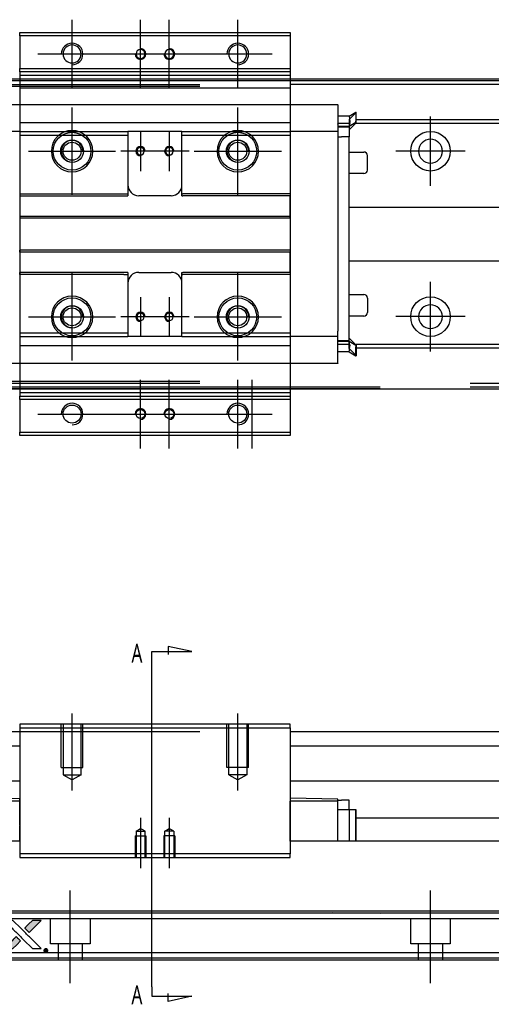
# Model space of a CAD drawing. Header units: millimetres. Extents: x -2774 to 3135, y -1571 to 860.
# Tile 8 of 39: x -2402 to -2271, y -897 to -623. Entities that reach past the tile are written whole.
import ezdxf
from ezdxf.lldxf.tags import DXFTag

# ---------------------------------------------------------------- set-up
doc = ezdxf.new("R2010")
doc.units = ezdxf.units.MM
doc.layers.get('0').update_dxf_attribs({"linetype": 'CONTINUOUS'})
doc.styles.add('CHN', font='Microsoft JhengHei.ttf')
tags = doc.linetypes.add('DASHED', pattern=[25.72, 12.86, -12.86]).pattern_tags.tags
tags[6:7] = [DXFTag(74, 4), DXFTag(75, 0), DXFTag(340, '0'), DXFTag(46, 0.0), DXFTag(50, 0.0), DXFTag(44, 0.0), DXFTag(45, 0.0)]
tags[4:5] = [DXFTag(74, 4), DXFTag(75, 0), DXFTag(340, '0'), DXFTag(46, 0.0), DXFTag(50, 0.0), DXFTag(44, 0.0), DXFTag(45, 0.0)]

# ---------------------------------------------------------------- blocks, each defined once
blk = doc.blocks.new('MosionX logo(完整正式版)')
h = blk.add_hatch(color=22)
h.dxf.hatch_style = 1
h.paths.add_polyline_path([(-1416, 1831), (-1517, 1831), (-1619, 1831), (-1707, 1742, 0.000288), (-1740, 1709, 0.000479), (-1769, 1680, 0.000013), (-1794, 1654, 0.197177), (-1794, 1654, 0.197497), (-1794, 1653, 0.00004), (-1779, 1638, 0.000834), (-1763, 1622, 0.000506), (-1744, 1603), (-1694, 1552), (-1555, 1692)])
h.paths.add_polyline_path([(-1892, 1355), (-1942, 1405, 0.000476), (-1962, 1424, 0.000789), (-1978, 1441, 0.000035), (-1993, 1455, 0.19758), (-1993, 1456, 0.198396), (-1994, 1455, 0.000019), (-2014, 1435, 0.000582), (-2036, 1413, 0.000351), (-2062, 1387, 0.000108), (-2174, 1275, 0.000692), (-2230, 1218, 0.000077), (-2269, 1179, 0.197527), (-2269, 1178, 0.410182), (-2269, 1177, 0.000493), (-2248, 1177, 0.002424), (-2219, 1177, 0.000529), (-2169, 1177), (-2070, 1177), (-1981, 1266)])
at = {"color": 22}
for points in [[(-2150, 1708, -0.000056), (-2089, 1647, -0.000021), (-2004, 1562, -0.000021), (-1911, 1469, -0.000025), (-1823, 1381), (-1619, 1177), (-1518, 1177), (-1417, 1177), (-1553, 1315, 0.000274), (-1619, 1381, 0.000123), (-1705, 1467, 0.000121), (-1797, 1559, 0.000165), (-1879, 1641), (-2068, 1831), (-2170, 1831), (-2272, 1831)], [(-1707, 1742, 0.000288), (-1740, 1709, 0.000479), (-1769, 1680, 0.000013), (-1794, 1654, 0.197177), (-1794, 1654, 0.197497), (-1794, 1653, 0.00004), (-1779, 1638, 0.000836), (-1763, 1622, 0.000505), (-1744, 1603), (-1694, 1552), (-1555, 1692), (-1416, 1831), (-1517, 1831), (-1619, 1831)], [(-4562, 1668), (-4562, 1603), (-4545, 1592, -0.000297), (-4534, 1586, -0.000037), (-4510, 1571, -0.000043), (-4482, 1554, -0.000036), (-4452, 1535, 0.000044), (-4422, 1517, 0.000063), (-4396, 1501, 0.000035), (-4374, 1488, 0.0009), (-4368, 1484), (-4360, 1479), (-4348, 1486, 0.001175), (-4342, 1490, 0.000208), (-4329, 1498, 0.000225), (-4315, 1506, 0.000203), (-4300, 1516, -0.000711), (-4286, 1525, -0.001119), (-4274, 1532, -0.000263), (-4263, 1539, -0.04589), (-4262, 1539, -0.519312), (-4261, 1539, -0.001914), (-4261, 1521, -0.003124), (-4260, 1493, -0.000285), (-4260, 1421), (-4260, 1303), (-4219, 1303, 0.001727), (-4189, 1303, 0.025279), (-4179, 1303, 0.073886), (-4173, 1305, 0.07426), (-4167, 1308, 0.03264), (-4166, 1310, 0.01784), (-4164, 1311, 0.017712), (-4163, 1313, 0.026854), (-4162, 1315), (-4160, 1319), (-4160, 1526), (-4159, 1733), (-4162, 1731, -0.004595), (-4163, 1730, -0.00016), (-4169, 1726, -0.000298), (-4177, 1722, -0.000208), (-4185, 1717, 0.000986), (-4210, 1701, 0.00025), (-4250, 1676, 0.000268), (-4292, 1650, 0.000436), (-4329, 1627, -0.002932), (-4341, 1619, -0.004718), (-4351, 1613, -0.001113), (-4360, 1608, -0.227179), (-4361, 1608, -0.045982), (-4362, 1608, -0.000145), (-4374, 1616, -0.000825), (-4387, 1624, -0.000517), (-4403, 1634, 0.000056), (-4458, 1668, 0.000289), (-4488, 1687, 0.000481), (-4511, 1701, 0.000418), (-4535, 1715), (-4562, 1732)], [(-4068, 1643, 0.064158), (-4094, 1594, 0.06356), (-4108, 1539, 0.064004), (-4107, 1483, 0.066747), (-4091, 1429, 0.04321), (-4073, 1396, 0.044737), (-4050, 1367, 0.044901), (-4021, 1342, 0.044184), (-3989, 1323, 0.026293), (-3965, 1313, 0.033344), (-3941, 1306, 0.033227), (-3917, 1303, 0.025815), (-3890, 1302, 0.023119), (-3864, 1304, 0.031044), (-3841, 1308, 0.031337), (-3819, 1315, 0.024258), (-3796, 1325, 0.015622), (-3788, 1329, 0.008495), (-3778, 1335, 0.008415), (-3769, 1341, 0.020814), (-3763, 1346), (-3760, 1348), (-3791, 1379, 0.002843), (-3814, 1403, 0.033917), (-3823, 1411, 0.087906), (-3831, 1414, 0.073302), (-3839, 1416, 0.022047), (-3843, 1415, 0.026465), (-3847, 1415, 0.022233), (-3851, 1414, 0.009985), (-3857, 1412, -0.039011), (-3876, 1407, -0.044398), (-3896, 1406, -0.045096), (-3915, 1408, -0.04265), (-3934, 1413, -0.071154), (-3961, 1428, -0.068827), (-3983, 1450, -0.068713), (-3998, 1476, -0.070507), (-4005, 1506, -0.028605), (-4006, 1519, -0.031418), (-4005, 1531, -0.031044), (-4002, 1544, -0.02668), (-3998, 1556, 0.038913), (-3996, 1564, 0.043732), (-3995, 1571, 0.047754), (-3995, 1578, 0.075756), (-3997, 1583, 0.07294), (-3999, 1586, 0.003456), (-4006, 1594, 0.005023), (-4017, 1605, 0.002422), (-4030, 1619, 0.000819), (-4042, 1631, 0.001349), (-4053, 1641, 0.0001), (-4062, 1650, 0.205335), (-4062, 1651, 0.219821), (-4063, 1650, 0.002494), (-4064, 1648, 0.007089), (-4066, 1646, 0.004494)], [(-3917, 1731, 0.024131), (-3935, 1728, 0.022344), (-3954, 1723, 0.021883), (-3972, 1717, 0.020884), (-3990, 1709, 0.010669), (-4000, 1703, 0.010389), (-4011, 1697, 0.010913), (-4020, 1692, 0.022227), (-4026, 1687), (-4029, 1685), (-3996, 1653, 0.002452), (-3984, 1640, 0.003628), (-3972, 1630, 0.001662), (-3963, 1621, 0.070159), (-3960, 1619, 0.047671), (-3958, 1618, 0.018624), (-3956, 1618, 0.017921), (-3953, 1617, 0.018804), (-3950, 1617, 0.018255), (-3946, 1617, 0.041312), (-3943, 1617, 0.037164), (-3939, 1618, 0.012342), (-3935, 1620, -0.015101), (-3924, 1624, -0.035998), (-3916, 1626, -0.033244), (-3907, 1627, -0.011249), (-3894, 1627, -0.004059), (-3883, 1627, -0.019693), (-3877, 1627, -0.027943), (-3872, 1626, -0.014411), (-3866, 1624, -0.033089), (-3851, 1619, -0.033887), (-3838, 1613, -0.034021), (-3825, 1604, -0.033942), (-3814, 1594, -0.02816), (-3804, 1582, -0.035032), (-3796, 1570, -0.035269), (-3790, 1557, -0.029196), (-3785, 1543, -0.037862), (-3782, 1526, -0.043657), (-3782, 1510, -0.043064), (-3784, 1494, -0.035184), (-3790, 1477, 0.033699), (-3792, 1470, 0.052815), (-3793, 1463, 0.059167), (-3793, 1456, 0.058972), (-3791, 1450, 0.059208), (-3788, 1445, 0.021125), (-3783, 1439, 0.008691), (-3773, 1429, 0.000851), (-3749, 1405, 0.001873), (-3736, 1393, 0.013884), (-3730, 1387, 0.022355), (-3726, 1385, 0.341453), (-3725, 1385, 0.073011), (-3722, 1388, 0.004587), (-3714, 1399, 0.00748), (-3707, 1411, 0.016837), (-3702, 1420, 0.028606), (-3692, 1443, 0.031352), (-3685, 1465, 0.031004), (-3681, 1489, 0.0268), (-3680, 1514, 0.026698), (-3681, 1541, 0.03002), (-3686, 1566, 0.030357), (-3693, 1590, 0.028554), (-3703, 1614, 0.062944), (-3732, 1658, 0.062206), (-3772, 1694, 0.062448), (-3819, 1719, 0.064355), (-3870, 1731, 0.017377), (-3880, 1731, 0.008369), (-3893, 1731, 0.008367), (-3907, 1731, 0.01757)], [(-3610, 1675, 0.023289), (-3616, 1665, 0.026845), (-3621, 1655, 0.026047), (-3626, 1644, 0.019751), (-3629, 1631, 0.013249), (-3631, 1624, 0.025169), (-3631, 1618, 0.016532), (-3632, 1611, 0.002937), (-3632, 1598, 0.003317), (-3632, 1586, 0.011808), (-3631, 1578, 0.01777), (-3631, 1572, 0.021476), (-3630, 1567, 0.04325), (-3623, 1544, 0.045753), (-3612, 1523, 0.04649), (-3598, 1505, 0.047672), (-3581, 1490, 0.025315), (-3573, 1485, 0.015208), (-3564, 1480, 0.01512), (-3554, 1476, 0.022488), (-3546, 1473, 0.027857), (-3532, 1469, 0.034138), (-3519, 1467, 0.014286), (-3499, 1467, 0.00124), (-3449, 1467, -0.00103), (-3418, 1467, -0.002552), (-3396, 1466, -0.001594), (-3379, 1466, -0.047676), (-3374, 1466, -0.085307), (-3367, 1463, -0.097789), (-3361, 1457, -0.085947), (-3357, 1450, -0.051339), (-3356, 1440, 0.014634), (-3355, 1436, 0.015028), (-3355, 1433, 0.014927), (-3354, 1430, 0.059415), (-3353, 1429, 0.070595), (-3351, 1425, 0.00028), (-3315, 1389, 0.000111), (-3279, 1352, 0.200239), (-3277, 1352, 0.268906), (-3276, 1352, 0.001866), (-3271, 1361, 0.007532), (-3267, 1370, 0.017818), (-3263, 1376, 0.013256), (-3261, 1383, 0.011636), (-3258, 1391, 0.011528), (-3256, 1399, 0.012303), (-3254, 1407, 0.0423), (-3252, 1419, 0.013657), (-3252, 1437, 0.013857), (-3252, 1455, 0.037428), (-3254, 1468, 0.014927), (-3256, 1477, 0.0122), (-3259, 1486, 0.012518), (-3262, 1494, 0.023062), (-3265, 1501, 0.065961), (-3281, 1525, 0.06055), (-3304, 1545, 0.059676), (-3331, 1559, 0.060497), (-3360, 1567, 0.025683), (-3367, 1567, 0.001528), (-3386, 1567, 0.002124), (-3410, 1568, 0.001173), (-3439, 1568, -0.000809), (-3490, 1568, -0.017164), (-3506, 1568, -0.063931), (-3514, 1570, -0.108429), (-3520, 1573, -0.052941), (-3523, 1577, -0.063675), (-3525, 1582, -0.050562), (-3526, 1587, -0.020337), (-3527, 1595, 0.009897), (-3528, 1599, 0.016482), (-3528, 1603, 0.019019), (-3529, 1606, 0.06043), (-3530, 1608, 0.076267), (-3533, 1613, 0.00054), (-3566, 1646, 0.000307), (-3601, 1680, 0.142594), (-3604, 1681, 0.232419), (-3604, 1681, 0.022995), (-3606, 1680, 0.024627), (-3608, 1678, 0.015407)], [(-3516, 1731, 0.018538), (-3522, 1730, 0.010695), (-3530, 1729, 0.01068), (-3538, 1727, 0.017678), (-3544, 1725, 0.013849), (-3551, 1722, 0.011814), (-3559, 1719, 0.004513), (-3566, 1716, 0.290035), (-3566, 1715, 0.196418), (-3566, 1714, 0.000124), (-3554, 1702, 0.001477), (-3540, 1688, 0.000898), (-3524, 1671), (-3481, 1629), (-3427, 1628, -0.001471), (-3387, 1628, -0.028714), (-3374, 1627, -0.097073), (-3367, 1625, -0.084199), (-3361, 1620, -0.042698), (-3359, 1616, -0.053912), (-3357, 1612, -0.051004), (-3356, 1608, -0.032967), (-3355, 1602, 0.00807), (-3355, 1600, 0.003023), (-3355, 1596, 0.002994), (-3355, 1592, 0.003629), (-3355, 1588), (-3354, 1579), (-3313, 1579, 0.001618), (-3293, 1579, 0.005206), (-3280, 1579, 0.00535), (-3271, 1579, 0.060675), (-3268, 1580, 0.048484), (-3266, 1581, 0.02389), (-3264, 1582, 0.022812), (-3261, 1584, 0.02462), (-3259, 1586, 0.061781), (-3255, 1591, 0.080179), (-3253, 1596, 0.048561), (-3252, 1604, 0.010021), (-3251, 1619, 0.016602), (-3252, 1638, 0.031409), (-3254, 1653, 0.036474), (-3258, 1666, 0.03439), (-3263, 1679, 0.065928), (-3277, 1699, 0.069066), (-3296, 1715, 0.065697), (-3319, 1725, 0.051559), (-3346, 1731, 0.020904), (-3360, 1731, 0.000451), (-3431, 1731, 0.000419), (-3502, 1732, 0.022759)], [(-3202, 1517), (-3202, 1303), (-3160, 1303), (-3118, 1303), (-3113, 1306, 0.071429), (-3109, 1309, 0.054799), (-3105, 1313, 0.053585), (-3102, 1318, 0.060698), (-3101, 1323, 0.033975), (-3100, 1332, 0.000112), (-3100, 1441, 0.000726), (-3100, 1548, 0.001084), (-3101, 1641), (-3102, 1732), (-3152, 1732), (-3202, 1732)], [(-3011, 1643, 0.018008), (-3017, 1634, 0.009842), (-3023, 1622, 0.009807), (-3030, 1610, 0.015716), (-3035, 1599, 0.048467), (-3047, 1561, 0.045841), (-3052, 1520, 0.046006), (-3049, 1479, 0.049638), (-3039, 1441, 0.064819), (-3012, 1391, 0.06695), (-2974, 1350, 0.066691), (-2926, 1320, 0.063505), (-2872, 1304, 0.03135), (-2858, 1302, 0.010439), (-2837, 1302, 0.010391), (-2817, 1302, 0.032408), (-2803, 1304, 0.015696), (-2787, 1307, 0.018095), (-2771, 1312, 0.018551), (-2757, 1317, 0.018352), (-2743, 1323, 0.015568), (-2733, 1328, 0.009832), (-2723, 1334, 0.009795), (-2713, 1341, 0.023727), (-2706, 1346), (-2703, 1348), (-2734, 1379, 0.001528), (-2751, 1397, 0.010022), (-2760, 1406, 0.019586), (-2766, 1411, 0.061865), (-2771, 1413, 0.055054), (-2777, 1415, 0.061607), (-2784, 1416, 0.048725), (-2792, 1415, 0.020221), (-2802, 1412, -0.017722), (-2813, 1409, -0.02685), (-2822, 1407, -0.02759), (-2832, 1406, -0.020233), (-2843, 1406, -0.04793), (-2864, 1409, -0.048386), (-2883, 1416, -0.047866), (-2901, 1426, -0.044964), (-2917, 1440, -0.04333), (-2931, 1457, -0.050921), (-2941, 1475, -0.051473), (-2946, 1495, -0.0459), (-2948, 1516, -0.019014), (-2948, 1526, -0.024114), (-2947, 1535, -0.025081), (-2945, 1544, -0.023892), (-2942, 1553, 0.008624), (-2939, 1560, 0.026486), (-2938, 1564, 0.035074), (-2937, 1568, 0.02756), (-2937, 1573, 0.087163), (-2939, 1580, 0.073291), (-2942, 1587, 0.028074), (-2951, 1596, 0.002594), (-2973, 1619), (-3005, 1651)], [(-2860, 1730, 0.023681), (-2878, 1728, 0.022402), (-2896, 1723, 0.021929), (-2914, 1717, 0.020503), (-2931, 1709, 0.013745), (-2941, 1704, 0.009767), (-2952, 1698, 0.009658), (-2962, 1691, 0.027804), (-2968, 1687), (-2971, 1685), (-2939, 1653, 0.002053), (-2924, 1638, 0.006738), (-2914, 1628, 0.007826), (-2907, 1622, 0.063909), (-2903, 1619, 0.061532), (-2897, 1617, 0.068674), (-2891, 1617, 0.052072), (-2885, 1618, 0.019648), (-2875, 1621, -0.018366), (-2864, 1624, -0.0288), (-2854, 1626, -0.029061), (-2844, 1627, -0.019155), (-2832, 1627, -0.053809), (-2807, 1624, -0.058833), (-2784, 1615, -0.058566), (-2764, 1601, -0.052525), (-2746, 1582, -0.044733), (-2737, 1566, -0.040573), (-2729, 1547, -0.041123), (-2725, 1529, -0.04951), (-2725, 1511, -0.017369), (-2725, 1502, -0.024255), (-2727, 1495, -0.023787), (-2729, 1487, -0.015798), (-2732, 1479, 0.010631), (-2734, 1474, 0.033653), (-2735, 1470, 0.037806), (-2736, 1467, 0.016307), (-2736, 1462, 0.068179), (-2734, 1453, 0.095747), (-2731, 1446, 0.033418), (-2722, 1436, 0.002133), (-2695, 1409, 0.001452), (-2680, 1395, 0.012393), (-2673, 1388, 0.020479), (-2668, 1385, 0.344362), (-2667, 1385, 0.074287), (-2663, 1388, 0.005454), (-2656, 1400, 0.008391), (-2649, 1412, 0.017097), (-2643, 1422, 0.027375), (-2635, 1442, 0.02835), (-2628, 1463, 0.027723), (-2624, 1485, 0.023913), (-2623, 1509, 0.027047), (-2623, 1537, 0.031685), (-2627, 1563, 0.032425), (-2634, 1588, 0.031013), (-2644, 1612, 0.037914), (-2661, 1641, 0.040153), (-2682, 1667, 0.039834), (-2707, 1688, 0.036173), (-2736, 1707, 0.040752), (-2765, 1719, 0.035885), (-2796, 1728, 0.035491), (-2828, 1731, 0.037615)], [(-2572, 1669), (-2572, 1604), (-2422, 1453), (-2271, 1303), (-2229, 1303, 0.0008), (-2202, 1303, 0.010795), (-2192, 1303, 0.030495), (-2186, 1304, 0.080372), (-2183, 1305, 0.03816), (-2179, 1308, 0.041799), (-2176, 1310, 0.042486), (-2174, 1314, 0.042078), (-2172, 1317, 0.099276), (-2170, 1322, 0.003302), (-2170, 1343, 0.002586), (-2170, 1380, 0.000204), (-2170, 1477), (-2170, 1633), (-2221, 1683), (-2271, 1733), (-2271, 1583), (-2272, 1433), (-2419, 1582, 0.000253), (-2476, 1639, 0.000412), (-2524, 1687, 0.000041), (-2567, 1730, 0.041338), (-2570, 1732), (-2572, 1734)], [(-4562, 1417), (-4562, 1303), (-4521, 1303, 0.000842), (-4494, 1303, 0.010591), (-4484, 1303, 0.028995), (-4479, 1303, 0.069543), (-4475, 1305, 0.051063), (-4471, 1307, 0.039932), (-4468, 1310, 0.039414), (-4465, 1314, 0.045845), (-4462, 1318, 0.094811), (-4461, 1322, 0.007124), (-4461, 1333, 0.004713), (-4461, 1352, 0.000534), (-4461, 1395), (-4461, 1469), (-4471, 1475, 0.000828), (-4502, 1494, 0.000879), (-4532, 1513, 0.000048), (-4561, 1530, 0.137596), (-4562, 1531, 0.413028), (-4562, 1530, 0.000016), (-4562, 1497, 0.000623), (-4562, 1460, 0.000374)], [(-3615, 1454, 0.065483), (-3620, 1451, 0.053271), (-3625, 1447, 0.052018), (-3628, 1443, 0.0556), (-3631, 1437, 0.036839), (-3632, 1434, 0.026922), (-3632, 1430, 0.016905), (-3633, 1424, 0.004317), (-3633, 1416, 0.016369), (-3632, 1397, 0.029936), (-3630, 1382, 0.03418), (-3627, 1369, 0.031327), (-3621, 1356, 0.046935), (-3612, 1340, 0.054053), (-3600, 1327, 0.053701), (-3585, 1317, 0.045364), (-3568, 1309, 0.032479), (-3552, 1305, 0.03386), (-3537, 1303, 0.013578), (-3512, 1303, 0.001155), (-3450, 1303, 0.000413), (-3396, 1303, 0.005008), (-3375, 1304, 0.013199), (-3364, 1304, 0.033956), (-3355, 1305, 0.013909), (-3347, 1308, 0.010864), (-3337, 1310, 0.010938), (-3329, 1313, 0.028702), (-3323, 1316), (-3318, 1318), (-3362, 1362), (-3405, 1406), (-3455, 1406, -0.001504), (-3477, 1406, -0.00328), (-3493, 1406, -0.001901), (-3506, 1406, -0.061333), (-3510, 1407, -0.063621), (-3514, 1409, -0.048633), (-3518, 1412, -0.046769), (-3522, 1415, -0.047961), (-3525, 1420, -0.02678), (-3526, 1424, -0.050957), (-3527, 1427, -0.029398), (-3528, 1431, -0.00401), (-3528, 1441), (-3529, 1456), (-3569, 1456, 0.001061), (-3593, 1456, 0.009147), (-3604, 1455, 0.020721), (-3611, 1455, 0.051619)], [(-2572, 1416), (-2572, 1303), (-2530, 1303), (-2488, 1303), (-2483, 1306, 0.03146), (-2480, 1308, 0.026444), (-2478, 1310, 0.026444), (-2476, 1312, 0.031457), (-2475, 1314), (-2472, 1319), (-2471, 1375), (-2471, 1431), (-2521, 1481, 0.000745), (-2540, 1499, 0.001228), (-2556, 1515, 0.000087), (-2571, 1529, 0.195134), (-2571, 1530, 0.412117), (-2572, 1529, 0.000048), (-2572, 1496, 0.00109), (-2572, 1460, 0.000653)], [(-2062, 1387, 0.000108), (-2174, 1275, 0.000692), (-2230, 1218, 0.000077), (-2269, 1179, 0.197527), (-2269, 1178, 0.410182), (-2269, 1177, 0.000493), (-2248, 1177, 0.002424), (-2219, 1177, 0.000529), (-2170, 1177), (-2070, 1177), (-1981, 1266), (-1892, 1355), (-1942, 1405, 0.000476), (-1962, 1424, 0.000789), (-1978, 1441, 0.000035), (-1993, 1455, 0.19758), (-1993, 1456, 0.198396), (-1994, 1455, 0.000019), (-2014, 1435, 0.000582), (-2036, 1413, 0.000351)], [(-1319, 1173, 0.082374), (-1332, 1167, 0.083404), (-1342, 1157, 0.082663), (-1349, 1145, 0.07897), (-1351, 1130, 0.084941), (-1349, 1114, 0.08953), (-1341, 1100, 0.090743), (-1329, 1090, 0.090193), (-1313, 1085, 0.10067), (-1296, 1085, 0.099454), (-1281, 1093, 0.097736), (-1269, 1106, 0.09365), (-1263, 1122, 0.07584), (-1263, 1135, 0.068415), (-1267, 1148, 0.068328), (-1274, 1159, 0.075277), (-1283, 1168, 0.059367), (-1291, 1172, 0.048986), (-1300, 1174, 0.048519), (-1310, 1174, 0.055347)], [(-1325, 1129), (-1325, 1104), (-1322, 1104), (-1319, 1104), (-1319, 1114), (-1319, 1125), (-1313, 1125), (-1306, 1126), (-1302, 1119, -0.003356), (-1300, 1116, -0.002757), (-1298, 1113, -0.002784), (-1296, 1110, -0.007382), (-1295, 1108, 0.019487), (-1294, 1105, 0.098302), (-1293, 1104, 0.116932), (-1291, 1104, 0.032798), (-1289, 1104), (-1285, 1104), (-1288, 1108, 0.005748), (-1289, 1111, 0.002522), (-1291, 1114, 0.002495), (-1293, 1117, 0.00334), (-1295, 1120), (-1299, 1126), (-1296, 1128, 0.066516), (-1292, 1130, 0.085926), (-1290, 1133, 0.082934), (-1289, 1137, 0.05747), (-1289, 1141, 0.023576), (-1289, 1144, 0.043538), (-1289, 1146, 0.050891), (-1290, 1148, 0.049897), (-1291, 1149, 0.067884), (-1295, 1152, 0.077412), (-1298, 1154, 0.049266), (-1304, 1154, 0.012208), (-1313, 1155), (-1325, 1155)], [(-1298, 1147, -0.120545), (-1296, 1144, -0.09136), (-1295, 1141, -0.087576), (-1296, 1137, -0.098026), (-1297, 1134, -0.079907), (-1299, 1133, -0.087697), (-1300, 1132, -0.041371), (-1303, 1132, -0.005557), (-1309, 1132), (-1319, 1131), (-1319, 1140), (-1319, 1149), (-1310, 1149, -0.007471), (-1305, 1149, -0.035301), (-1302, 1148, -0.060486), (-1300, 1148, -0.063546)]]:
    blk.add_lwpolyline(points, format="xyb", close=True, dxfattribs=at)

msp = doc.modelspace()

# ---------------------------------------------------------------- linework, layer by layer
at = {"color": 0, "ltscale": 0.2}
for p, q in [((-2387.38, -642.52), (-2387.38, -623.47)), ((-2368.38, -642.52), (-2368.38, -623.47)), ((-2360.38, -642.52), (-2360.38, -623.47)), ((-2341.38, -642.52), (-2341.38, -623.47)), ((-2396.91, -633), (-2377.86, -633)), ((-2377.91, -633), (-2358.86, -633)), ((-2369.91, -633), (-2350.86, -633)), ((-2350.91, -633), (-2331.86, -633)), ((-2387.38, -672.1), (-2387.38, -647.9)), ((-2341.38, -672.1), (-2341.38, -647.9)), ((-2287.88, -669.65), (-2287.88, -650.35)), ((-2368.38, -654.5), (-2368.38, -665.5)), ((-2360.38, -654.5), (-2360.38, -665.5)), ((-2399.48, -660), (-2375.28, -660)), ((-2362.88, -660), (-2373.88, -660)), ((-2354.88, -660), (-2365.88, -660)), ((-2353.48, -660), (-2329.28, -660)), ((-2278.23, -660), (-2297.53, -660)), ((-2387.38, -718.1), (-2387.38, -693.9)), ((-2341.38, -718.1), (-2341.38, -693.9)), ((-2287.88, -715.6), (-2287.88, -696.3)), ((-2368.38, -700.5), (-2368.38, -711.5)), ((-2360.38, -700.5), (-2360.38, -711.5)), ((-2399.48, -706), (-2375.28, -706)), ((-2362.88, -706), (-2373.88, -706)), ((-2354.88, -706), (-2365.88, -706)), ((-2353.48, -706), (-2329.28, -706)), ((-2278.23, -705.95), (-2297.53, -705.95)), ((-2368.38, -742.52), (-2368.38, -723.47)), ((-2360.38, -742.52), (-2360.38, -723.47)), ((-2341.38, -742.52), (-2341.38, -723.47)), ((-2337.38, -742.52), (-2337.38, -723.47)), ((-2396.91, -733), (-2377.86, -733)), ((-2377.91, -733), (-2358.86, -733)), ((-2369.91, -733), (-2350.86, -733)), ((-2350.91, -733), (-2331.86, -733)), ((-2387.38, -837.59), (-2387.38, -816.15)), ((-2341.38, -837.59), (-2341.38, -816.15)), ((-2368.38, -845.15), (-2368.38, -859.15)), ((-2360.38, -845.15), (-2360.38, -859.15)), ((-2387.88, -891.06), (-2387.88, -865.31)), ((-2287.88, -891.06), (-2287.88, -865.31))]:
    msp.add_line(p, q, dxfattribs=at)
at = {"color": 0, "linetype": 'Continuous'}
for p, q in [((-2401.88, -628), (-2401.88, -627)), ((-2401.88, -627), (-2326.88, -627)), ((-2401.88, -628), (-2401.88, -637)), ((-2326.88, -628), (-2401.88, -628)), ((-2326.88, -627), (-2326.88, -628)), ((-2326.88, -628), (-2326.88, -637)), ((-2401.88, -637), (-2326.88, -637)), ((-2401.88, -638), (-2401.88, -637)), ((-2326.88, -637), (-2326.88, -638)), ((-2401.88, -638), (-2401.88, -640)), ((-2326.88, -638), (-2401.88, -638)), ((-2326.88, -638), (-2326.88, -640)), ((-1804.88, -640), (-2470.88, -640)), ((-2301.88, -640.5), (-2457.88, -640.5)), ((-2401.88, -640), (-2401.88, -642.5)), ((-2401.88, -642.5), (-2401.88, -723.5)), ((-2326.88, -640), (-2326.88, -642.5)), ((-2326.88, -642.5), (-2326.88, -723.5)), ((-2401.88, -655.52), (-2401.88, -671.8)), ((-2401.88, -723.5), (-2401.88, -726)), ((-2326.88, -723.5), (-2326.88, -726)), ((-2470.88, -726), (-1804.88, -726)), ((-2301.88, -725.5), (-2457.88, -725.5)), ((-2401.88, -726), (-2401.88, -728)), ((-2326.88, -726), (-2326.88, -728)), ((-2401.88, -729), (-2401.88, -728)), ((-2401.88, -728), (-2326.88, -728)), ((-2401.88, -729), (-2401.88, -738)), ((-2326.88, -729), (-2401.88, -729)), ((-2326.88, -728), (-2326.88, -729)), ((-2326.88, -729), (-2326.88, -738)), ((-2401.88, -739), (-2401.88, -738)), ((-2401.88, -738), (-2326.88, -738)), ((-2326.88, -738), (-2326.88, -739)), ((-2326.88, -739), (-2401.88, -739)), ((-2401.88, -819.15), (-2401.88, -820.15)), ((-2326.88, -819.15), (-2401.88, -819.15)), ((-2401.88, -820.15), (-2326.88, -820.15)), ((-2401.88, -820.15), (-2401.88, -855.15)), ((-2326.88, -820.15), (-2326.88, -819.15)), ((-2326.88, -820.15), (-2326.88, -855.15)), ((-2470.88, -821.15), (-2351.88, -821.15)), ((-2326.88, -821.15), (-1804.88, -821.15)), ((-2470.88, -825.15), (-2401.88, -825.15)), ((-2326.88, -825.15), (-1804.88, -825.15)), ((-2401.88, -834.92), (-2470.88, -834.92)), ((-1804.88, -834.92), (-2326.88, -834.92)), ((-2415.13, -839.93), (-2401.88, -839.7)), ((-2401.88, -840.5), (-2415.13, -840.5)), ((-2401.88, -840.5), (-2401.88, -839.93)), ((-2401.88, -847.15), (-2401.88, -840.5)), ((-2313.63, -839.93), (-2326.88, -839.7)), ((-2313.63, -840.5), (-2326.88, -840.5)), ((-2326.88, -851.65), (-2326.88, -840.5)), ((-2313.63, -840.5), (-2313.63, -839.93)), ((-2313.63, -840.2), (-2312.63, -840.2)), ((-2313.63, -851.65), (-2313.63, -840.5)), ((-2310.43, -840.2), (-2312.63, -840.2)), ((-2310.43, -842.9), (-2310.43, -840.2)), ((-2310.43, -842.9), (-2313.63, -842.9)), ((-2308.63, -842.9), (-2310.43, -842.9)), ((-2310.43, -842.9), (-2310.43, -850.15)), ((-2308.63, -851.65), (-2308.63, -842.9)), ((-2308.53, -842.9), (-2308.63, -842.9)), ((-2308.53, -851.65), (-2308.53, -842.9)), ((-2401.88, -847.15), (-2401.88, -847.38)), ((-2401.88, -851.65), (-2401.88, -847.38)), ((-2308.53, -845.15), (-1817.88, -845.15)), ((-2401.88, -851.65), (-2457.88, -851.65)), ((-1817.88, -851.65), (-2326.88, -851.65)), ((-2326.88, -855.15), (-2401.88, -855.15)), ((-2401.88, -855.15), (-2401.88, -856.15)), ((-2326.88, -856.15), (-2326.88, -855.15)), ((-2401.88, -856.15), (-2326.88, -856.15)), ((-1817.88, -871.1), (-2457.88, -871.1)), ((-1817.88, -882.65), (-2457.88, -882.65)), ((-1817.88, -884.65), (-2457.88, -884.65))]:
    msp.add_line(p, q, dxfattribs=at)
at = {"color": 0, "linetype": 'DASHED'}
for p, q in [((-2326.88, -638), (-2401.88, -638)), ((-2326.88, -639), (-2401.88, -639)), ((-2470.88, -641.5), (-2351.88, -641.5)), ((-2351.88, -642), (-2457.88, -642)), ((-2326.88, -642.5), (-2401.88, -642.5)), ((-1817.88, -640.5), (-2326.88, -640.5)), ((-1817.88, -641.5), (-2326.88, -641.5)), ((-2313.63, -647.09), (-2313.63, -647.04)), ((-2313.63, -647.09), (-2313.63, -652.4)), ((-2310.43, -650.27), (-2313.63, -650.27)), ((-2310.43, -650.27), (-2308.63, -649.12)), ((-2308.53, -649.22), (-2310.43, -651.2)), ((-2308.63, -649.12), (-2308.53, -649.12)), ((-2308.63, -649.12), (-2308.63, -651.66)), ((-2308.53, -651.66), (-2308.53, -649.12)), ((-2401.88, -652.03), (-2326.88, -652.03)), ((-2313.62, -651.32), (-2313.63, -651.32)), ((-2313.63, -652.52), (-2313.63, -652.4)), ((-2313.63, -652.52), (-2313.63, -652.4)), ((-2313.63, -652.52), (-2313.63, -654.52)), ((-2310.43, -653.17), (-2313.63, -653.17)), ((-2310.31, -652.32), (-2313.62, -652.32)), ((-2308.63, -652.02), (-2310.43, -653.17)), ((-2310.43, -654.1), (-2308.53, -652.12)), ((-2310.43, -652.26), (-2310.43, -653.32)), ((-2310.43, -653.32), (-2310.43, -656.02)), ((-2308.63, -652.02), (-2308.63, -651.66)), ((-2308.53, -652.02), (-2308.63, -652.02)), ((-2308.53, -652.02), (-2308.53, -651.66)), ((-2308.53, -652.12), (-2308.53, -652.02)), ((-2401.88, -654.52), (-2401.88, -655.52)), ((-2372.13, -654.52), (-2371.88, -654.52)), ((-2372.13, -655.52), (-2371.88, -655.52)), ((-2371.88, -654.52), (-2371.88, -655.52)), ((-2356.88, -654.52), (-2371.88, -654.52)), ((-2356.88, -655.52), (-2356.88, -654.52)), ((-2313.63, -653.82), (-2313.63, -653.82)), ((-2313.63, -654.52), (-2313.63, -655.25)), ((-2313.63, -655.25), (-2313.63, -655.98)), ((-2313.63, -656.02), (-2312.63, -656.02)), ((-2310.43, -656.02), (-2312.63, -656.02)), ((-2310.43, -660.22), (-2306.38, -660.22)), ((-2305.38, -665.22), (-2305.38, -661.22)), ((-2401.91, -663.2), (-2401.88, -663.2)), ((-2306.38, -666.22), (-2310.43, -666.22)), ((-2401.88, -671.8), (-2401.88, -672.35)), ((-2401.88, -672.35), (-2401.88, -678)), ((-2326.88, -671.8), (-2326.88, -672.35)), ((-2326.88, -678), (-2326.88, -672.35)), ((-2401.88, -678), (-2401.88, -678.55)), ((-2326.88, -678.55), (-2326.88, -678)), ((-2401.88, -678.55), (-2401.88, -687.45)), ((-2401.88, -688), (-2401.88, -687.45)), ((-2401.88, -688), (-2401.88, -693.65)), ((-2326.88, -687.45), (-2326.88, -688)), ((-2326.88, -693.65), (-2326.88, -688)), ((-2401.88, -694.2), (-2401.88, -693.65)), ((-2401.88, -694.2), (-2401.88, -710.48)), ((-2326.88, -693.65), (-2340.63, -693.65)), ((-2326.88, -693.65), (-2326.88, -694.2)), ((-2326.88, -694.2), (-2326.88, -710.48)), ((-2401.88, -710.48), (-2401.88, -711.48)), ((-2356.88, -711.48), (-2356.88, -710.48)), ((-2326.88, -710.48), (-2326.88, -711.48)), ((-2313.63, -711.48), (-2313.63, -709.98)), ((-2313.63, -713.48), (-2313.63, -711.48)), ((-2313.63, -712.18), (-2313.63, -712.18)), ((-2313.63, -712.68), (-2313.13, -712.68)), ((-2310.43, -712.83), (-2313.63, -712.83)), ((-2313.63, -713.48), (-2313.63, -713.6)), ((-2313.63, -713.48), (-2313.63, -713.6)), ((-2310.31, -713.68), (-2313.62, -713.68)), ((-2310.43, -711.9), (-2308.53, -713.88)), ((-2310.43, -713.73), (-2310.43, -712.68)), ((-2308.63, -713.98), (-2310.43, -712.83)), ((-2308.63, -713.98), (-2308.63, -714.33)), ((-2308.53, -713.98), (-2308.63, -713.98)), ((-2308.53, -713.88), (-2308.53, -713.98)), ((-2308.53, -713.98), (-2308.53, -714.33)), ((-1817.88, -724.5), (-2276.88, -724.5)), ((-1817.88, -725.5), (-2276.88, -725.5)), ((-2315.13, -871.42), (-2301.88, -871.65)), ((-1817.88, -873.15), (-2457.88, -873.15)), ((-2393.38, -880.15), (-2393.38, -873.15)), ((-2382.38, -873.15), (-2382.38, -880.15)), ((-2293.38, -880.15), (-2293.38, -873.15)), ((-2282.38, -873.15), (-2282.38, -880.15)), ((-2382.38, -880.15), (-2393.38, -880.15)), ((-2391.18, -884.65), (-2391.18, -880.15)), ((-2384.58, -880.15), (-2384.58, -884.65)), ((-2282.38, -880.15), (-2293.38, -880.15)), ((-2291.18, -884.65), (-2291.18, -880.15)), ((-2284.58, -880.15), (-2284.58, -884.65)), ((-1817.88, -884.15), (-2457.88, -884.15))]:
    msp.add_line(p, q, dxfattribs=at)
at = {"color": 0, "linetype": 'DASHED', "ltscale": 0.6}
for p, q in [((-2415.13, -647.04), (-2313.63, -647.04)), ((-1817.88, -651.32), (-2308.53, -651.32)), ((-1817.88, -652.32), (-2308.53, -652.32)), ((-2401.88, -654.52), (-2415.13, -654.52)), ((-2371.88, -655.52), (-2371.88, -671.8)), ((-2356.88, -654.52), (-2326.88, -654.52)), ((-2356.88, -655.52), (-2326.88, -655.52)), ((-2356.88, -671.8), (-2356.88, -655.52)), ((-2326.88, -654.52), (-2326.88, -655.52)), ((-2313.63, -654.52), (-2326.88, -654.52)), ((-2313.63, -655.98), (-2313.63, -710.02)), ((-2310.43, -712.83), (-2310.43, -656.02)), ((-2401.88, -671.8), (-2372.99, -671.8)), ((-2401.88, -672.35), (-2371.88, -672.35)), ((-2371.88, -671.8), (-2371.88, -672.35)), ((-2359.88, -672.35), (-2368.88, -672.35)), ((-2356.88, -672.35), (-2356.88, -671.8)), ((-2356.88, -672.35), (-2356.63, -672.35)), ((-2340.63, -672.35), (-2356.63, -672.35)), ((-2326.88, -672.35), (-2340.63, -672.35)), ((-2401.88, -678), (-2326.88, -678)), ((-2310.43, -675.5), (-1817.88, -675.5)), ((-2326.88, -678.55), (-2401.88, -678.55)), ((-2326.88, -687.45), (-2401.88, -687.45)), ((-2326.88, -688), (-2401.88, -688)), ((-1817.88, -690.5), (-2310.43, -690.5)), ((-2371.88, -693.65), (-2401.88, -693.65)), ((-2372.99, -694.2), (-2401.88, -694.2)), ((-2371.88, -693.65), (-2371.88, -694.2)), ((-2371.88, -694.2), (-2371.88, -710.48)), ((-2368.88, -693.65), (-2359.88, -693.65)), ((-2356.88, -694.2), (-2356.88, -693.65)), ((-2356.88, -710.48), (-2356.88, -694.2)), ((-2340.63, -693.65), (-2356.63, -693.65)), ((-2310.43, -699.78), (-2306.38, -699.78)), ((-2305.38, -700.78), (-2305.38, -704.78)), ((-2305.38, -704.78), (-2305.38, -704.78)), ((-2306.38, -705.78), (-2310.43, -705.78)), ((-2372.13, -710.48), (-2371.88, -710.48)), ((-2371.88, -710.48), (-2371.88, -711.48)), ((-2356.88, -710.48), (-2326.88, -710.48)), ((-2372.13, -711.48), (-2371.88, -711.48)), ((-2356.88, -711.48), (-2371.88, -711.48)), ((-2356.88, -711.48), (-2326.88, -711.48)), ((-2313.63, -711.48), (-2326.88, -711.48)), ((-2313.63, -718.91), (-2313.63, -713.6)), ((-1817.88, -713.68), (-2308.53, -713.68)), ((-2401.88, -713.97), (-2326.88, -713.97)), ((-2401.88, -713.98), (-2326.88, -713.98)), ((-2310.43, -715.72), (-2313.63, -715.72)), ((-2308.53, -716.77), (-2310.43, -714.79)), ((-2310.43, -715.72), (-2308.63, -716.87)), ((-2308.63, -716.87), (-2308.63, -714.33)), ((-2308.53, -714.33), (-2308.53, -716.87)), ((-1817.88, -714.68), (-2308.53, -714.68)), ((-2313.63, -718.96), (-2415.13, -718.96)), ((-2313.63, -718.91), (-2313.63, -718.96)), ((-2308.63, -716.87), (-2308.53, -716.87)), ((-2351.88, -724), (-2457.88, -724)), ((-2351.88, -724.5), (-2457.88, -724.5)), ((-2401.88, -727), (-2326.88, -727))]:
    msp.add_line(p, q, dxfattribs=at)
at = {"color": 0}
for p, q in [((-2354.13, -798.94), (-2360.72, -797.51)), ((-2360.72, -797.51), (-2360.72, -799.74)), ((-2365.28, -798.94), (-2354.13, -798.94)), ((-2365.28, -801.58), (-2365.28, -798.94)), ((-2365.28, -892.07), (-2365.28, -801.58)), ((-2339.61, -833.46), (-2339.61, -833.46)), ((-2365.28, -892.07), (-2365.28, -894.7)), ((-2360.72, -896.14), (-2360.72, -893.91)), ((-2365.28, -894.7), (-2354.13, -894.7)), ((-2354.13, -894.7), (-2360.72, -896.14))]:
    msp.add_line(p, q, dxfattribs=at)
at = {"color": 0, "linetype": 'DASHED', "ltscale": 0.3}
for p, q in [((-2390.38, -831.15), (-2390.38, -819.15)), ((-2389.88, -819.15), (-2389.88, -833.15)), ((-2384.88, -833.15), (-2384.88, -819.15)), ((-2384.38, -831.15), (-2384.38, -819.15)), ((-2344.38, -831.15), (-2344.38, -819.15)), ((-2343.88, -833.15), (-2343.88, -819.15)), ((-2338.88, -819.15), (-2338.88, -833.15)), ((-2338.38, -831.15), (-2338.38, -819.15)), ((-2390.38, -831.15), (-2384.38, -831.15)), ((-2338.38, -831.15), (-2344.38, -831.15)), ((-2389.88, -833.15), (-2384.88, -833.15)), ((-2389.88, -833.15), (-2387.38, -834.59)), ((-2384.88, -833.15), (-2387.38, -834.59)), ((-2338.88, -833.15), (-2343.88, -833.15)), ((-2343.88, -833.15), (-2341.38, -834.59)), ((-2338.88, -833.15), (-2341.38, -834.59))]:
    msp.add_line(p, q, dxfattribs=at)
at = {"color": 0, "linetype": 'DASHED', "ltscale": 0.1}
for p, q in [((-2369.88, -850.15), (-2366.88, -850.15)), ((-2369.88, -850.15), (-2369.88, -856.15)), ((-2369.63, -848.84), (-2368.38, -848.12)), ((-2369.63, -848.84), (-2369.63, -856.15)), ((-2369.63, -848.84), (-2367.13, -848.84)), ((-2367.13, -848.84), (-2368.38, -848.12)), ((-2367.13, -856.15), (-2367.13, -848.84)), ((-2366.88, -850.15), (-2366.88, -856.15)), ((-2358.88, -850.15), (-2361.88, -850.15)), ((-2361.88, -850.15), (-2361.88, -856.15)), ((-2361.63, -848.84), (-2360.38, -848.12)), ((-2361.63, -856.15), (-2361.63, -848.84)), ((-2359.13, -848.84), (-2361.63, -848.84)), ((-2359.13, -848.84), (-2360.38, -848.12)), ((-2359.13, -848.84), (-2359.13, -856.15)), ((-2358.88, -850.15), (-2358.88, -856.15))]:
    msp.add_line(p, q, dxfattribs=at)
at = {"color": 0, "linetype": 'Continuous', "extrusion": (0, 0, -1)}
for centre in [(2387.38, -633), (2341.38, -633)]:
    msp.add_circle(centre, 2.5, dxfattribs=at)
at = {"color": 0, "linetype": 'DASHED', "extrusion": (0, 0, -1)}
for centre, radius in [((2368.38, -633), 1.25), ((2360.38, -633), 1.25), ((2387.38, -660), 5.75), ((2341.38, -660), 5.75), ((2368.38, -660), 1.05), ((2360.38, -660), 1.05), ((2387.38, -706), 5.75), ((2341.38, -706), 5.75), ((2368.38, -706), 1.05), ((2360.38, -706), 1.05)]:
    msp.add_circle(centre, radius, dxfattribs=at)
at = {"color": 0, "linetype": 'DASHED'}
for centre, radius in [((-2387.38, -660), 5.25), ((-2341.38, -660), 5.25), ((-2387.38, -660), 3.15), ((-2387.38, -660), 2.5), ((-2341.38, -660), 3.15), ((-2341.38, -660), 2.5), ((-2387.38, -706), 5.25), ((-2341.38, -706), 5.25), ((-2387.38, -706), 3.15), ((-2387.38, -706), 2.5), ((-2341.38, -706), 3.15), ((-2341.38, -706), 2.5)]:
    msp.add_circle(centre, radius, dxfattribs=at)
at = {"color": 0, "linetype": 'DASHED', "ltscale": 0.6}
for centre in [(-2287.88, -660), (-2287.88, -705.95)]:
    msp.add_circle(centre, 5.5, dxfattribs=at)
at = {"color": 0, "linetype": 'DASHED', "ltscale": 0.6, "extrusion": (0, 0, -1)}
msp.add_circle((2287.88, -660), 3.3, dxfattribs=at)
at = {"color": 0, "linetype": 'DASHED', "ltscale": 0.6, "extrusion": (-1e-16, 0, -1)}
msp.add_circle((2287.88, -705.95), 3.3, dxfattribs=at)
at = {"color": 0, "linetype": 'Continuous'}
for centre in [(-2387.38, -733), (-2341.38, -733)]:
    msp.add_circle(centre, 2.5, dxfattribs=at)
at = {"color": 0, "linetype": 'DASHED', "ltscale": 0.2}
for centre in [(-2368.38, -733), (-2360.38, -733)]:
    msp.add_circle(centre, 1.25, dxfattribs=at)
at = {"color": 0}
for centre in [(-2387.38, -633), (-2341.38, -633), (-2387.38, -733), (-2341.38, -733)]:
    msp.add_arc(centre, 3, 270, 180, dxfattribs=at)
at = {"color": 0, "linetype": 'DASHED', "ltscale": 0.2}
for centre, start, end in [((-2368.38, -633), 180, 90), ((-2360.38, -633), 180, 90), ((-2368.38, -733), 270, 180), ((-2360.38, -733), 270, 180)]:
    msp.add_arc(centre, 1.5, start, end, dxfattribs=at)
at = {"color": 0, "linetype": 'DASHED'}
for centre, radius, start, end in [((-2387.38, -660), 3, 0, 270), ((-2368.38, -660), 1.3, 0, 270), ((-2360.38, -660), 1.3, 0, 270), ((-2341.38, -660), 3, 0, 270), ((-2306.38, -661.22), 1, 0, 90), ((-2306.38, -665.22), 1, 270, 0), ((-2387.38, -706), 3, 0, 270), ((-2368.38, -706), 1.3, 0, 270), ((-2360.38, -706), 1.3, 0, 270), ((-2341.38, -706), 3, 0, 270)]:
    msp.add_arc(centre, radius, start, end, dxfattribs=at)
at = {"color": 0, "linetype": 'DASHED', "ltscale": 0.6}
for centre, radius, start, end in [((-2368.88, -669.35), 3, 180, 270), ((-2359.88, -669.35), 3, 270, 360), ((-2368.88, -696.65), 3, 90, 180), ((-2359.88, -696.65), 3, 0, 90), ((-2306.38, -700.78), 1, 0, 90), ((-2306.38, -704.78), 1, 270, 0)]:
    msp.add_arc(centre, radius, start, end, dxfattribs=at)
at = {"color": 0, "linetype": 'Continuous'}
for points in [[(-2301.88, -640), (-2457.88, -640)], [(-2301.88, -726), (-2457.88, -726)], [(-2310.43, -850.15), (-2310.43, -851.65)], [(-1817.88, -871.6), (-2457.88, -871.6)]]:
    msp.add_open_spline(points, degree=1, dxfattribs=at)
at = {"color": 0, "linetype": 'DASHED'}
for points, knots in [([(-2310.43, -650.27), (-2310.44, -650.29), (-2310.44, -650.36), (-2310.42, -650.58), (-2310.4, -650.74), (-2310.36, -651.12), (-2310.33, -651.35), (-2310.29, -651.72), (-2310.28, -651.84), (-2310.27, -651.97)], [0, 0, 0, 0, 0.287722, 0.287722, 0.57524, 0.57524, 0.866218, 0.866218, 1, 1, 1, 1]), ([(-2310.31, -652.33), (-2310.32, -652.41), (-2310.33, -652.48), (-2310.36, -652.69), (-2310.38, -652.81), (-2310.41, -653), (-2310.42, -653.07), (-2310.43, -653.15), (-2310.43, -653.17), (-2310.43, -653.17)], [0, 0, 0, 0, 0.160093, 0.160093, 0.46629, 0.46629, 0.769268, 0.769268, 1, 1, 1, 1]), ([(-2310.27, -652.1), (-2310.27, -652.08), (-2310.27, -652.06), (-2310.27, -652.01), (-2310.27, -651.99), (-2310.27, -651.97)], [0, 0, 0, 0, 0.477374, 0.477374, 1, 1, 1, 1]), ([(-2310.31, -713.67), (-2310.32, -713.59), (-2310.33, -713.51), (-2310.36, -713.31), (-2310.38, -713.18), (-2310.41, -712.99), (-2310.42, -712.92), (-2310.43, -712.85), (-2310.43, -712.83), (-2310.43, -712.83)], [0, 0, 0, 0, 0.160093, 0.160093, 0.46629, 0.46629, 0.769268, 0.769268, 1, 1, 1, 1]), ([(-2310.27, -713.9), (-2310.27, -713.92), (-2310.27, -713.94), (-2310.27, -713.98), (-2310.27, -714.01), (-2310.27, -714.03)], [0, 0, 0, 0, 0.477374, 0.477374, 1, 1, 1, 1])]:
    msp.add_open_spline(points, degree=3, knots=knots, dxfattribs=at)
for points, degree in [([(-2310.43, -653.32), (-2313.63, -653.32)], 1), ([(-2310.27, -651.97), (-2310.29, -651.79), (-2310.3, -651.61), (-2310.32, -651.45)], 3), ([(-2310.27, -652.1), (-2310.29, -652.18), (-2310.3, -652.25), (-2310.31, -652.33)], 3), ([(-2388.13, -710.48), (-2387.13, -710.48)], 1), ([(-2388.13, -711.48), (-2387.13, -711.48)], 1), ([(-2310.43, -712.68), (-2313.63, -712.68)], 1), ([(-2310.27, -713.9), (-2310.29, -713.82), (-2310.3, -713.74), (-2310.31, -713.67)], 3)]:
    msp.add_open_spline(points, degree=degree, dxfattribs=at)
for points in [[(-2310.43, -651.2), (-2310.43, -651.25), (-2310.43, -652.26)], [(-2310.43, -714.79), (-2310.43, -714.75), (-2310.43, -713.73)]]:
    msp.add_rational_spline(points, [1, 0.817576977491, 1], degree=2, dxfattribs=at)
at = {"color": 0, "linetype": 'DASHED', "ltscale": 0.6}
for points in [[(-2401.88, -654.52), (-2372.13, -654.52)], [(-2401.88, -655.52), (-2372.13, -655.52)], [(-2372.99, -671.8), (-2371.99, -671.8)], [(-2371.88, -671.8), (-2371.99, -671.8)], [(-2356.88, -671.8), (-2356.63, -671.8)], [(-2340.63, -671.8), (-2356.63, -671.8)], [(-2326.88, -671.8), (-2340.63, -671.8)], [(-2372.99, -694.2), (-2371.99, -694.2)], [(-2371.88, -694.2), (-2371.99, -694.2)], [(-2356.88, -693.65), (-2356.63, -693.65)], [(-2356.88, -694.2), (-2356.63, -694.2)], [(-2340.63, -694.2), (-2356.63, -694.2)], [(-2326.88, -694.2), (-2340.63, -694.2)], [(-2401.88, -710.48), (-2388.13, -710.48)], [(-2387.13, -710.48), (-2372.13, -710.48)], [(-2401.88, -711.48), (-2388.13, -711.48)], [(-2387.13, -711.48), (-2372.13, -711.48)]]:
    msp.add_open_spline(points, degree=1, dxfattribs=at)
msp.add_open_spline([(-2310.43, -715.72), (-2310.44, -715.7), (-2310.44, -715.63), (-2310.42, -715.41), (-2310.4, -715.26), (-2310.36, -714.87), (-2310.33, -714.64), (-2310.29, -714.28), (-2310.28, -714.16), (-2310.27, -714.03)], degree=3, knots=[0, 0, 0, 0, 0.287722, 0.287722, 0.57524, 0.57524, 0.866218, 0.866218, 1, 1, 1, 1], dxfattribs=at)

# ---------------------------------------------------------------- block references
at = {"xscale": 0.012, "yscale": 0.012, "zscale": 0.012}
msp.add_blockref('MosionX logo(完整正式版)', (-2378.97, -895.58), dxfattribs=at)

# ---------------------------------------------------------------- texts
at = {"color": 0, "style": 'CHN', "width": 0.7}
for p in [(-2370.9, -802.08), (-2370.9, -896.93)]:
    msp.add_text('A', height=5.25, dxfattribs=at).set_placement(p)

doc.saveas('drawing.dxf')
